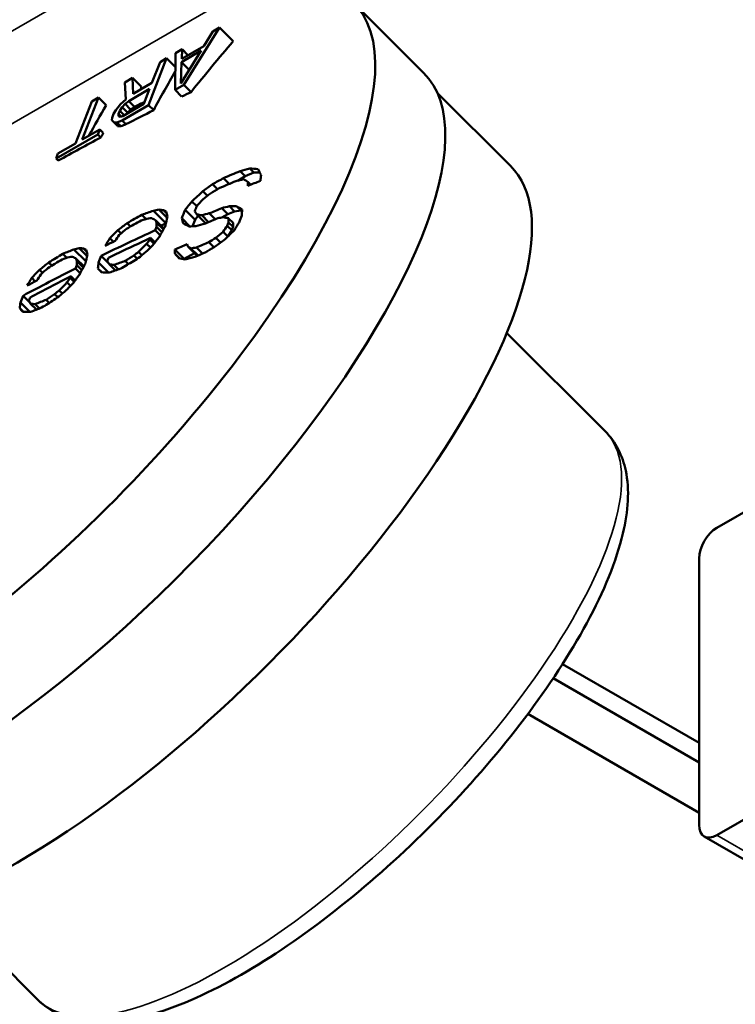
# Paper-space layout 'Sheet_1' of a CAD drawing. Header units: millimetres. Extents: x 0 to 118, y 0 to 118.
# Tile 148 of 206: x 100.499 to 101.06, y 18.868 to 19.641. Entities that reach past the tile are written whole.
import ezdxf

# ---------------------------------------------------------------- set-up
doc = ezdxf.new("R2010")
doc.units = ezdxf.units.MM
doc.layers.add('Visible (ANSI)', color=7, linetype='Continuous', lineweight=50)
doc.layers.add('Visible Narrow (ANSI)', color=7, linetype='Continuous', lineweight=35)

psp = doc.layouts.new('Sheet_1')

# ---------------------------------------------------------------- linework, layer by layer
at = {"layer": 'Visible (ANSI)'}
for p, q in [((100.7608, 19.65363), (100.81573, 19.59882)), ((100.65564, 19.63428), (100.62762, 19.58948)), ((100.64337, 19.6199), (100.65045, 19.63129)), ((100.65045, 19.63129), (100.65564, 19.63428)), ((100.65564, 19.63428), (100.66637, 19.62358)), ((100.62107, 19.61433), (100.62626, 19.61732)), ((100.62537, 19.59062), (100.6413, 19.61626)), ((100.6413, 19.61626), (100.62575, 19.60728)), ((100.62609, 19.60992), (100.64337, 19.6199)), ((100.62626, 19.61732), (100.62609, 19.60992)), ((100.62626, 19.61732), (100.6309, 19.61269)), ((100.61416, 19.61034), (100.59997, 19.57352)), ((100.60263, 19.59089), (100.60897, 19.60734)), ((100.60897, 19.60734), (100.61416, 19.61034)), ((100.61416, 19.61034), (100.62094, 19.60357)), ((100.62071, 19.58549), (100.62107, 19.61433)), ((100.62575, 19.60728), (100.62537, 19.59062)), ((100.62575, 19.60728), (100.63191, 19.60114)), ((100.58132, 19.59138), (100.58737, 19.59487)), ((100.58215, 19.57785), (100.58132, 19.59138)), ((100.58737, 19.59487), (100.59421, 19.58805)), ((100.58737, 19.59487), (100.58794, 19.58241)), ((100.60082, 19.58619), (100.5844, 19.57671)), ((100.58794, 19.58241), (100.60263, 19.59089)), ((100.59629, 19.57444), (100.60082, 19.58619)), ((100.62762, 19.58948), (100.62071, 19.58549)), ((100.62071, 19.58549), (100.62593, 19.58028)), ((100.62762, 19.58948), (100.6333, 19.58382)), ((100.54272, 19.54351), (100.55539, 19.57641)), ((100.56058, 19.5794), (100.5479, 19.5465)), ((100.55539, 19.57641), (100.56058, 19.5794)), ((100.56058, 19.5794), (100.5666, 19.5734)), ((100.57809, 19.57429), (100.58215, 19.57785)), ((100.5844, 19.57671), (100.58151, 19.57443)), ((100.5844, 19.57671), (100.58901, 19.57212)), ((100.88386, 19.52585), (100.82643, 19.58315)), ((100.57252, 19.56681), (100.57429, 19.56966)), ((100.57429, 19.56966), (100.57809, 19.57429)), ((100.57741, 19.56902), (100.5765, 19.56667)), ((100.57918, 19.57187), (100.57741, 19.56902)), ((100.57741, 19.56902), (100.58089, 19.56555)), ((100.58151, 19.57443), (100.57918, 19.57187)), ((100.57918, 19.57187), (100.58336, 19.5677)), ((100.59997, 19.57352), (100.57923, 19.56154)), ((100.57988, 19.56496), (100.59629, 19.57444)), ((100.58151, 19.57443), (100.58592, 19.57003)), ((100.59997, 19.57352), (100.60398, 19.56952)), ((100.57128, 19.56182), (100.57132, 19.56368)), ((100.57266, 19.56019), (100.57128, 19.56182)), ((100.57132, 19.56368), (100.57252, 19.56681)), ((100.57923, 19.56154), (100.57521, 19.55983)), ((100.5765, 19.56667), (100.57646, 19.56482)), ((100.57646, 19.56482), (100.57759, 19.56425)), ((100.5765, 19.56667), (100.57861, 19.56457)), ((100.57759, 19.56425), (100.57988, 19.56496)), ((100.57923, 19.56154), (100.58226, 19.55852)), ((100.5479, 19.5465), (100.56173, 19.55449)), ((100.56173, 19.55449), (100.56022, 19.55057)), ((100.56173, 19.55449), (100.56446, 19.55176)), ((100.57521, 19.55983), (100.57266, 19.56019)), ((100.57266, 19.56019), (100.5757, 19.55716)), ((100.57521, 19.55983), (100.57815, 19.5569)), ((100.56022, 19.55057), (100.52738, 19.53161)), ((100.56022, 19.55057), (100.56257, 19.54823)), ((100.52889, 19.53553), (100.54272, 19.54351)), ((100.52738, 19.53161), (100.52889, 19.53553)), ((100.52738, 19.53161), (100.52901, 19.52998)), ((100.68263, 19.52059), (100.67935, 19.52386)), ((100.66325, 19.51173), (100.65871, 19.51625)), ((100.66988, 19.51427), (100.6758, 19.51769)), ((100.6758, 19.51769), (100.67172, 19.52176)), ((100.6758, 19.51769), (100.68263, 19.52059)), ((100.68263, 19.52059), (100.6872, 19.52079)), ((100.65399, 19.50756), (100.65008, 19.51147)), ((100.68015, 19.51112), (100.67781, 19.51345)), ((100.64614, 19.50247), (100.64255, 19.50605)), ((100.61452, 19.48501), (100.60794, 19.49158)), ((100.61409, 19.4887), (100.61162, 19.49116)), ((100.63642, 19.48357), (100.62863, 19.49134)), ((100.63774, 19.49424), (100.63397, 19.498)), ((100.66211, 19.48806), (100.65735, 19.49281)), ((100.66746, 19.49012), (100.66336, 19.49422)), ((100.67231, 19.49085), (100.66887, 19.49428)), ((100.59816, 19.48421), (100.59481, 19.48756)), ((100.61361, 19.48083), (100.60373, 19.49068)), ((100.63235, 19.47842), (100.62601, 19.48475)), ((100.63446, 19.47848), (100.63642, 19.48357)), ((100.63642, 19.48357), (100.63875, 19.48685)), ((100.64457, 19.48104), (100.63783, 19.48776)), ((100.64708, 19.48178), (100.64164, 19.48721)), ((100.65229, 19.48399), (100.6476, 19.48867)), ((100.6574, 19.48534), (100.66211, 19.48806)), ((100.66211, 19.48806), (100.66746, 19.49012)), ((100.6663, 19.48117), (100.66254, 19.48492)), ((100.66746, 19.49012), (100.67231, 19.49085)), ((100.67231, 19.49085), (100.67329, 19.49035)), ((100.58592, 19.47841), (100.58328, 19.48104)), ((100.61206, 19.47689), (100.60578, 19.48316)), ((100.61157, 19.476), (100.6063, 19.48126)), ((100.61044, 19.47392), (100.60631, 19.47804)), ((100.60988, 19.47906), (100.61359, 19.48074)), ((100.64457, 19.48104), (100.64528, 19.48101)), ((100.6652, 19.47537), (100.66167, 19.47889)), ((100.66623, 19.47803), (100.66267, 19.48158)), ((100.6652, 19.47537), (100.66623, 19.47803)), ((100.66623, 19.47803), (100.6663, 19.48117)), ((100.5725, 19.46641), (100.56966, 19.46924)), ((100.57842, 19.47297), (100.57595, 19.47543)), ((100.60427, 19.46487), (100.60108, 19.46806)), ((100.60507, 19.46591), (100.6016, 19.46938)), ((100.60914, 19.47153), (100.60526, 19.4754)), ((100.65643, 19.46567), (100.65265, 19.46944)), ((100.66216, 19.47057), (100.65854, 19.47418)), ((100.66231, 19.47071), (100.6652, 19.47537)), ((100.55081, 19.45103), (100.54145, 19.46038)), ((100.55175, 19.45519), (100.54551, 19.46141)), ((100.55139, 19.4588), (100.54905, 19.46113)), ((100.6014, 19.46174), (100.59846, 19.46467)), ((100.62801, 19.45286), (100.62062, 19.46023)), ((100.63725, 19.45613), (100.63091, 19.46246)), ((100.63877, 19.45555), (100.63315, 19.46116)), ((100.64236, 19.45707), (100.63752, 19.4619)), ((100.65133, 19.46199), (100.64727, 19.46603)), ((100.53599, 19.4538), (100.53281, 19.45697)), ((100.54926, 19.4471), (100.5433, 19.45304)), ((100.56839, 19.44979), (100.56282, 19.45534)), ((100.59108, 19.45311), (100.5885, 19.45569)), ((100.5948, 19.45587), (100.59218, 19.45849)), ((100.62418, 19.45346), (100.62074, 19.45689)), ((100.628, 19.45249), (100.62801, 19.45286)), ((100.62801, 19.45286), (100.63594, 19.45744)), ((100.63725, 19.45613), (100.63857, 19.45546)), ((100.52412, 19.44763), (100.52161, 19.45012)), ((100.54638, 19.4417), (100.5427, 19.44538)), ((100.54766, 19.44411), (100.54374, 19.44802)), ((100.54878, 19.4462), (100.54378, 19.45119)), ((100.56332, 19.44242), (100.56024, 19.4455)), ((100.56861, 19.44221), (100.56074, 19.45005)), ((100.57393, 19.44386), (100.56909, 19.44869)), ((100.57635, 19.4447), (100.57277, 19.44828)), ((100.58423, 19.44887), (100.58169, 19.4514)), ((100.51102, 19.43531), (100.50833, 19.43799)), ((100.51681, 19.44199), (100.51447, 19.44432)), ((100.54159, 19.43496), (100.53856, 19.43799)), ((100.54238, 19.43602), (100.53908, 19.43931)), ((100.53878, 19.43177), (100.53599, 19.43456)), ((100.50681, 19.41878), (100.50153, 19.42405)), ((100.52872, 19.42289), (100.52627, 19.42533)), ((100.53234, 19.42574), (100.52985, 19.42823)), ((100.50183, 19.41133), (100.4989, 19.41425)), ((100.50691, 19.41131), (100.49945, 19.41875)), ((100.51207, 19.41314), (100.50747, 19.41773)), ((100.5144, 19.41406), (100.51101, 19.41745)), ((100.52205, 19.41845), (100.51964, 19.42086)), ((100.88092, 19.39477), (100.95812, 19.31775)), ((101.29627, 19.38668), (101.04572, 19.24202)), ((101.04572, 19.00093), (101.43546, 19.22595)), ((101.0318, 19.21792), (101.0318, 19.00897)), ((100.9247, 19.1351), (101.0318, 19.07326)), ((100.9174, 19.12397), (101.0318, 19.05793)), ((101.0318, 19.01848), (100.89752, 19.09601)), ((101.03588, 18.99996), (101.51302, 18.72448)), ((100.43602, 18.94882), (100.51322, 18.8718))]:
    psp.add_line(p, q, dxfattribs=at)
for centre, major_axis, ratio, start_param, end_param in [((100.46884, 19.36097), (0.29196, 0.29265), 0.345066, 3.550056, 6.641238), ((102.11631, 17.79231), (-0.73495, 2.3133), 0.78173, 0.451206, 0.476874), ((102.15529, 17.8296), (-1.21267, 2.10041), 0.57735, 0.322368, 0.344958), ((100.52377, 19.30617), (0.29196, 0.29265), 0.345066, 3.550056, 6.283185), ((102.20089, 17.88824), (-1.51934, 1.88584), 0.282318, 0.273599, 0.275925), ((102.11289, 17.91312), (2.25725, -0.86979), 0.739997, 2.530579, 2.53463), ((102.11892, 17.92879), (2.255, -0.86892), 0.739997, 2.554907, 2.559381), ((102.10171, 17.79867), (-1.2142, 2.10305), 0.57735, 0.320786, 0.338527), ((102.11289, 17.91312), (2.25725, -0.86979), 0.739997, 2.546779, 2.558919), ((102.02612, 17.78881), (0.975, 2.22267), 0.930243, 1.1222, 1.123647), ((102.05958, 17.86639), (2.42094, -0.00559), 0.886577, 2.225671, 2.227275), ((102.07062, 17.77787), (-0.74827, 2.31094), 0.778462, 0.474283, 0.475138), ((102.20716, 17.9516), (-1.85731, 1.54746), 0.236395, 5.943203, 5.945751), ((102.14948, 17.94009), (2.1242, -1.15402), 0.609486, 2.6665, 2.669081), ((102.11289, 17.91312), (2.25725, -0.86979), 0.739997, 2.570042, 2.589245), ((102.11553, 17.80665), (-1.21392, 2.10257), 0.57735, 0.34247, 0.345052), ((100.59441, 19.2357), (-0.28946, -0.29015), 0.345066, 0, 3.141593), ((102.09994, 17.84892), (-2.1324, 1.15848), 0.609486, 5.716828, 5.72122), ((102.17258, 17.92142), (-1.91916, 1.47609), 0.329309, 5.809914, 5.814963), ((102.269, 17.96603), (-1.62834, 1.77967), 0.122953, 0.404455, 0.409557), ((102.05898, 17.77205), (-2.39113, 0.42799), 0.840569, 5.479336, 5.483723), ((102.07169, 17.8062), (-2.26618, 0.87323), 0.739997, 5.626289, 5.63317), ((102.10352, 17.85072), (2.10181, -1.21303), 0.57417, 2.592317, 2.59587), ((102.2184, 17.94655), (1.77669, -1.63966), 0.105198, 2.708871, 2.712563), ((102.06502, 17.78891), (2.26657, -0.87338), 0.739997, 2.472664, 2.477832), ((102.29155, 17.94447), (-1.42449, 1.94274), 0.384842, 0.401244, 0.404868), ((102.06727, 17.74642), (-2.33535, -0.6643), 0.921611, 5.083363, 5.087222), ((102.0576, 17.75916), (2.41246, -0.28258), 0.859823, 2.287784, 2.291332), ((102.06861, 17.79822), (2.2664, -0.87332), 0.739997, 2.484708, 2.491588), ((102.28001, 17.94632), (1.48289, -1.90119), 0.319249, 3.541274, 3.544049), ((102.10917, 17.75237), (-0.97399, -2.22037), 0.930243, 4.279641, 4.284551), ((102.14965, 17.77398), (0.0064, 2.42118), 0.88796, 0.779774, 0.782917), ((102.0826, 17.74032), (-2.00153, -1.37142), 0.936609, 4.789114, 4.792232), ((102.10981, 17.85435), (-2.05363, 1.29272), 0.514459, 5.795037, 5.797755), ((102.15157, 17.88967), (-1.89422, 1.51289), 0.286754, 5.852358, 5.855471), ((102.1814, 17.90646), (-1.78016, 1.64286), 0.105197, 5.877748, 5.8802), ((102.22811, 17.87165), (1.20869, -2.09352), 0.57735, 3.566493, 3.570877), ((102.16626, 17.79256), (0.40922, -2.38587), 0.843927, 3.782771, 3.786676), ((102.23691, 17.87673), (-1.20806, 2.09242), 0.57735, 0.425772, 0.428403), ((102.06092, 17.77826), (-2.26667, 0.87342), 0.739997, 5.628035, 5.633194), ((102.09049, 17.82815), (-2.10286, 1.21363), 0.57417, 5.732373, 5.735925), ((102.13238, 17.87547), (-1.96719, 1.41857), 0.39648, 5.787913, 5.791779), ((102.2034, 17.9303), (-1.77821, 1.64106), 0.105198, 5.83742, 5.842342), ((102.27992, 17.93594), (-1.42565, 1.94433), 0.384842, 0.416843, 0.420465), ((102.06258, 17.7874), (-2.35972, 0.57607), 0.815596, 5.565035, 5.571096), ((102.09532, 17.83653), (2.10251, -1.21343), 0.57417, 2.631894, 2.635432), ((102.08849, 17.83027), (-2.15433, 1.11933), 0.632626, 5.743791, 5.749008), ((102.1268, 17.86774), (1.96765, -1.4189), 0.396479, 2.689475, 2.6914), ((102.1744, 17.89887), (1.78071, -1.64337), 0.105198, 2.736693, 2.74037), ((102.22285, 17.88605), (-1.3657, 1.99658), 0.450626, 0.39938, 0.404706), ((102.21554, 17.90959), (-1.58502, 1.82867), 0.193153, 0.384402, 0.388304), ((102.22383, 17.91677), (1.58437, -1.82791), 0.193154, 3.538029, 3.541934), ((102.21924, 17.92541), (-1.6621, 1.75767), 0.078963, 0.403588, 0.406731), ((102.15157, 17.88967), (-1.89422, 1.51289), 0.286754, 5.827434, 5.830552), ((102.08923, 17.82597), (-2.10294, 1.21368), 0.57417, 5.740928, 5.744476), ((102.05785, 17.77028), (2.26667, -0.87342), 0.739997, 2.486443, 2.491602), ((102.0982, 17.83591), (2.05449, -1.29326), 0.514459, 2.613616, 2.616342), ((102.15227, 17.89054), (1.89416, -1.51284), 0.286754, 2.669523, 2.672646), ((102.26576, 17.9352), (1.48428, -1.90297), 0.319249, 3.557154, 3.559928), ((102.278, 17.90045), (-1.20469, 2.08658), 0.57735, 0.443334, 0.446853), ((102.06306, 17.76121), (-2.33621, -0.66454), 0.921611, 5.115486, 5.119333), ((102.07219, 17.75551), (2.00316, 1.37254), 0.936609, 1.676387, 1.679496), ((102.06139, 17.78252), (2.35979, -0.57609), 0.815596, 2.423101, 2.429162), ((102.20903, 17.86063), (1.20995, -2.09569), 0.57735, 3.569132, 3.570884), ((102.20794, 17.903), (-1.5856, 1.82932), 0.193153, 0.385245, 0.387195), ((102.21466, 17.89535), (-1.4885, 1.90837), 0.319248, 0.388704, 0.391468), ((102.20195, 17.83954), (-1.0076, 2.19968), 0.688999, 0.474492, 0.479819), ((102.1804, 17.90537), (1.78024, -1.64293), 0.105198, 2.714676, 2.719586), ((102.12072, 17.85931), (1.9681, -1.41923), 0.39648, 2.660122, 2.66398), ((102.07747, 17.80755), (2.13407, -1.15938), 0.609486, 2.581709, 2.586095), ((102.23213, 17.83016), (0.74296, -2.29456), 0.778461, 3.694619, 3.697393), ((102.14106, 17.73839), (0.97091, 2.21335), 0.930243, 1.144762, 1.149685), ((102.26919, 17.89537), (1.20547, -2.08794), 0.57735, 3.585801, 3.587559), ((102.25216, 17.84998), (-0.88136, 2.24278), 0.736743, 0.515267, 0.518889), ((102.06348, 17.78491), (-2.26662, 0.8734), 0.739997, 5.657231, 5.680363), ((102.15005, 17.80986), (0.88689, -2.25685), 0.736742, 3.646368, 3.649969), ((102.06143, 17.77959), (2.26666, -0.87342), 0.739997, 2.516497, 2.534491), ((102.08824, 17.76155), (-0.9752, -2.22313), 0.930243, 4.304932, 4.308604), ((102.14809, 17.80295), (-0.74689, 2.30668), 0.778462, 0.546374, 0.549134), ((102.1574, 17.79103), (0.40944, -2.38719), 0.843927, 3.799854, 3.801804), ((102.20757, 17.85978), (1.21004, -2.09585), 0.57735, 3.574387, 3.575263), ((102.16282, 17.79196), (-0.40931, 2.38639), 0.843927, 0.657148, 0.66105), ((102.05923, 17.71641), (-2.42591, 0.0056), 0.886577, 5.332935, 5.335661), ((102.09705, 17.71922), (-1.99771, -1.36881), 0.936609, 4.79288, 4.796004), ((102.08351, 17.8207), (-2.15471, 1.11953), 0.632626, 5.777568, 5.782774), ((102.09759, 17.83494), (-2.05453, 1.29329), 0.514459, 5.827492, 5.830203), ((102.12364, 17.8547), (-1.89619, 1.51446), 0.286754, 5.88073, 5.883835), ((102.1414, 17.86312), (-1.78288, 1.64537), 0.105197, 5.901781, 5.904227), ((102.16027, 17.86168), (-1.58852, 1.8327), 0.193153, 0.369296, 0.373188), ((102.06656, 17.7929), (2.26651, -0.87336), 0.739997, 2.534486, 2.538767), ((102.10867, 17.75259), (-0.97403, -2.22046), 0.930243, 4.304776, 4.308452), ((102.11216, 17.75106), (0.97377, 2.21986), 0.930243, 1.162643, 1.165095), ((102.05323, 17.75831), (-2.26655, 0.87338), 0.739997, 5.638345, 5.643498), ((102.22743, 17.90531), (1.48756, -1.90717), 0.319249, 3.555667, 3.558435), ((102.22245, 17.91558), (-1.58448, 1.82804), 0.193154, 0.415586, 0.41754), ((102.1704, 17.89454), (-1.78101, 1.64365), 0.105198, 5.842666, 5.845123), ((102.08353, 17.81262), (-2.05526, 1.29375), 0.514459, 5.758898, 5.761622), ((102.05067, 17.75166), (-2.26643, 0.87333), 0.739997, 5.628023, 5.633182), ((102.05242, 17.71491), (2.40984, -0.28227), 0.859823, 2.288021, 2.291573), ((102.0778, 17.70943), (-2.33048, -0.66291), 0.921611, 5.08577, 5.089636), ((102.06303, 17.78926), (2.35969, -0.57606), 0.815596, 2.456981, 2.46303), ((102.06423, 17.79414), (-2.35958, 0.57604), 0.815596, 5.598913, 5.604963), ((102.08692, 17.82197), (2.10308, -1.21376), 0.57417, 2.665093, 2.668624), ((102.10653, 17.83963), (1.96899, -1.41987), 0.396479, 2.720015, 2.721936), ((102.1344, 17.85553), (-1.78324, 1.64571), 0.105198, 5.902308, 5.905976), ((102.15267, 17.85509), (-1.58888, 1.83312), 0.193155, 0.370143, 0.372088), ((102.16249, 17.84476), (-1.36916, 2.00163), 0.450626, 0.393861, 0.399173), ((102.16941, 17.83776), (1.21207, -2.09937), 0.57735, 3.570896, 3.574393), ((102.17675, 17.84199), (-1.21173, 2.09877), 0.57735, 0.4328, 0.434549), ((102.05611, 17.74641), (-2.41202, 0.28253), 0.859823, 5.46302, 5.466558), ((102.05928, 17.73806), (2.42787, -0.0056), 0.886577, 2.221112, 2.223828), ((102.06948, 17.73867), (-2.33465, -0.6641), 0.921611, 5.114702, 5.116627), ((102.08433, 17.73778), (2.00117, 1.37118), 0.936609, 1.674896, 1.678008), ((102.18791, 17.90051), (1.69767, -1.72804), 0.027335, 3.564987, 3.56934), ((102.13527, 17.86533), (1.8639, -1.55296), 0.236394, 2.68116, 2.685489), ((102.06191, 17.77891), (2.13447, -1.1596), 0.609486, 2.577374, 2.581761), ((102.0476, 17.74368), (2.26622, -0.87325), 0.739997, 2.486419, 2.49072), ((102.06348, 17.78491), (-2.26662, 0.8734), 0.739997, 5.691488, 5.714574), ((102.05906, 17.77531), (-2.33645, -0.6646), 0.921611, 5.145979, 5.149818), ((102.06294, 17.76901), (2.00381, 1.37299), 0.936609, 1.704699, 1.707802), ((102.15034, 17.82675), (1.21286, -2.10074), 0.57735, 3.569153, 3.570901), ((102.15569, 17.84935), (-1.49187, 1.9127), 0.319248, 0.37805, 0.380807), ((102.14797, 17.81481), (-1.01007, 2.20508), 0.688999, 0.480059, 0.485371), ((102.1734, 17.85784), (1.43352, -1.95506), 0.384843, 3.536595, 3.540195), ((102.15004, 17.86331), (-1.70003, 1.73044), 0.027335, 0.390911, 0.39525), ((102.16177, 17.87105), (-1.66618, 1.76198), 0.078962, 0.389397, 0.39253), ((102.11561, 17.84465), (-1.89662, 1.51481), 0.286754, 5.85315, 5.856259), ((102.06462, 17.78433), (2.1555, -1.11994), 0.632626, 2.602757, 2.607971), ((102.06772, 17.79031), (-2.15544, 1.11991), 0.632626, 5.744091, 5.749305), ((102.05362, 17.74783), (2.3731, -0.51654), 0.826384, 2.402078, 2.407294), ((102.09931, 17.78992), (0.88815, -2.26006), 0.736742, 3.654543, 3.658137), ((102.06143, 17.77959), (2.26666, -0.87342), 0.739997, 2.550752, 2.568709), ((102.06831, 17.7703), (-0.97575, -2.22439), 0.930243, 4.328903, 4.332569), ((102.10097, 17.78769), (-0.74798, 2.31006), 0.778461, 0.557037, 0.559792), ((102.11798, 17.78427), (0.41022, -2.39168), 0.843926, 3.814977, 3.816923), ((102.14887, 17.8259), (1.21292, -2.10083), 0.57735, 3.574396, 3.575269), ((102.1234, 17.7852), (-0.41013, 2.3912), 0.843927, 0.672285, 0.676177), ((102.10455, 17.83297), (1.92447, -1.48018), 0.329309, 2.70304, 2.708062), ((102.06656, 17.7929), (2.26651, -0.87336), 0.739997, 2.568706, 2.57298), ((102.08874, 17.76133), (-0.97518, -2.22308), 0.930243, 4.328798, 4.332466), ((102.07508, 17.75129), (2.0028, 1.37229), 0.936609, 1.703259, 1.706364), ((102.09223, 17.7598), (0.97502, 2.22272), 0.930243, 1.186677, 1.189123), ((102.11072, 17.80387), (1.21402, -2.10275), 0.57735, 3.570908, 3.574399), ((102.11806, 17.80811), (-1.21386, 2.10246), 0.57735, 0.432806, 0.434552), ((102.05733, 17.75682), (-2.4124, 0.28257), 0.859823, 5.496209, 5.499739), ((102.05931, 17.75044), (2.42858, -0.0056), 0.886577, 2.253554, 2.256265), ((102.06547, 17.75276), (-2.33579, -0.66442), 0.921611, 5.145232, 5.147152), ((102.11339, 17.81383), (-1.43574, 1.95808), 0.384843, 0.386855, 0.39045), ((102.10234, 17.81644), (-1.70184, 1.73228), 0.027335, 0.370629, 0.374961), ((102.11142, 17.82345), (-1.66827, 1.7642), 0.078964, 0.370658, 0.373785), ((102.05964, 17.77476), (2.15554, -1.11996), 0.632626, 2.636508, 2.641711), ((102.08768, 17.80968), (-1.89769, 1.51566), 0.286754, 5.881469, 5.884571), ((102.06275, 17.78074), (-2.15553, 1.11996), 0.632626, 5.777843, 5.783047), ((102.05529, 17.75549), (2.37332, -0.51659), 0.826384, 2.435844, 2.441049), ((102.07959, 17.80051), (1.92528, -1.4808), 0.329309, 2.732243, 2.737256), ((101.04572, 19.22595), (0.00984, 0.01705), 0.57735, 0.785398, 2.356194), ((101.04572, 19.01701), (-0.00984, -0.01705), 0.57735, 5.497787, 7.068583)]:
    psp.add_ellipse(centre, major_axis=major_axis, ratio=ratio, start_param=start_param, end_param=end_param, dxfattribs=at)
psp.add_open_spline([(100.95812, 19.31775), (100.96644, 19.30944), (100.97179, 19.29854), (100.97742, 19.27178), (100.97623, 19.25531), (100.96695, 19.21596), (100.95725, 19.19231), (100.93071, 19.1432), (100.91415, 19.1179), (100.87602, 19.06767), (100.85458, 19.04275), (100.80881, 18.99536), (100.78451, 18.97289), (100.73524, 18.93241), (100.71029, 18.91443), (100.66178, 18.8846), (100.63827, 18.87284), (100.59391, 18.85688), (100.5732, 18.85281), (100.53874, 18.85554), (100.52393, 18.86111), (100.51322, 18.8718)], degree=3, knots=[2.479038, 2.479038, 2.479038, 2.479038, 2.700996, 2.700996, 2.989196, 2.989196, 3.339145, 3.339145, 3.674662, 3.674662, 4.003093, 4.003093, 4.329579, 4.329579, 4.657087, 4.657087, 4.989594, 4.989594, 5.335057, 5.335057, 5.620631, 5.620631, 5.620631, 5.620631], dxfattribs=at)
at = {"layer": 'Visible Narrow (ANSI)'}
for p, q in [((101.08189, 19.97176), (98.07727, 18.23704)), ((98.14476, 18.20334), (101.14483, 19.93542)), ((101.04572, 19.00093), (101.51726, 18.72869))]:
    psp.add_line(p, q, dxfattribs=at)
psp.add_ellipse((100.73567, 19.09477), major_axis=(-0.22245, -0.22298), ratio=0.345066, start_param=0, end_param=3.141593, dxfattribs=at)

doc.saveas('drawing.dxf')
